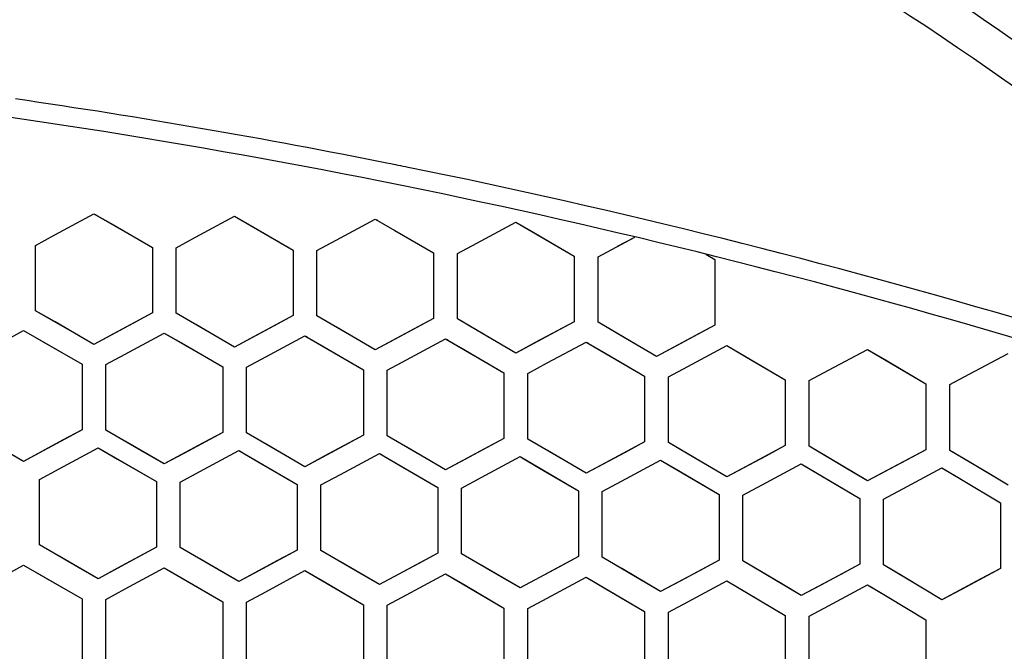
# Model space of a CAD drawing. Header units: millimetres. Extents: x 0 to 420, y 0 to 297.
# Tile 26 of 117: x 134.96 to 143.22, y 121.5 to 126.8. Entities that reach past the tile are written whole.
import ezdxf

# ---------------------------------------------------------------- set-up
doc = ezdxf.new("R2010")
doc.units = ezdxf.units.MM
doc.header["$LTSCALE"] = 23.1
doc.linetypes.add('DASHED', pattern=[0.2, 0.1, -0.1])
doc.layers.get('0').update_dxf_attribs({"linetype": 'CONTINUOUS'})
doc.layers.add('DIM_PILOTEES', color=7, linetype='CONTINUOUS')
doc.styles.get("Standard").update_dxf_attribs({"font": 'txt', "width": 0.7})
doc.dimstyles.new('DIMSTYLE_5', dxfattribs={"dimtxt": 2.5, "dimasz": 3.5, "dimexe": 2, "dimexo": 0, "dimtad": 1, "dimdsep": 46, "dimtxsty": 'Standard', "dimblk": '_FILLED', "dimblk1": '_FILLED', "dimblk2": '_FILLED', "dimcen": 0.09, "dimazin": 2, "dimtp": 0.3, "dimtm": 0.3, "dimtfac": 1, "dimtmove": 0, "dimatfit": 2, "dimldrblk": '_FILLED', "dimfxl": 0, "dimtolj": 1, "dimarcsym": 0})

# ---------------------------------------------------------------- blocks, each defined once
blk = doc.blocks.new('_FILLED')
at = {"color": 0, "linetype": 'ByBlock'}
blk.add_solid([(0, 0), (-1, 0.1429), (-1, -0.1429)], dxfattribs=at)
blk = doc.blocks.new('*D12')
at = {"layer": 'DIM_PILOTEES', "color": 2, "linetype": 'Continuous'}
for p, q in [((124.3756, 87.1508), (177.724, 126.6333)), ((165.6092, 117.6673), (124.3756, 87.1508)), ((83.142, 56.6344), (124.3756, 87.1508))]:
    blk.add_line(p, q, dxfattribs=at)
at = {"layer": 'DIM_PILOTEES', "color": 2, "linetype": 'Continuous', "xscale": 3.5, "yscale": 3.5, "zscale": 3.5}
for p, rotation in [((165.6092, 117.6673), 36.504704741), ((83.142, 56.6344), 216.504704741)]:
    blk.add_blockref('_FILLED', p, dxfattribs=dict(at, rotation=rotation))
at = {"layer": 'DIM_PILOTEES', "color": 2, "linetype": 'Continuous', "insert": (167.4441, 122.9131), "char_height": 2.5, "width": 15.714286, "attachment_point": 1, "rotation": 36.5047, "line_spacing_factor": 0.9}
blk.add_mtext('{\\ftxt;\\W0.0001;\\H0.0001;\\~}{\\ftxt;\\W0.7857142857;\\H2.5; }{\\ftxt;\\W0.0001;\\H0.0001;\\~}{\\ftxt;\\W0.0001;\\H0.0001;\\~}{\\ftxt;\\W1.3333333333;\\H2.5; }{\\ftxt;\\W0.0001;\\H0.0001;\\~}{\\ftxt;\\W0.0001;\\H0.0001;\\~}{\\ftxt;\\W2.0714285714;\\H2.5; }{\\ftxt;\\W0.0001;\\H0.0001;\\~}', dxfattribs=at)

msp = doc.modelspace()

# ---------------------------------------------------------------- linework, layer by layer
at = {"color": 7, "linetype": 'Continuous'}
for p, q in [((135.2584, 124.9919), (135.5856, 125.1694)), ((135.5856, 125.1694), (135.7493, 125.075)), ((135.5856, 125.1694), (135.6031, 125.1593)), ((135.5856, 125.1694), (136.0756, 124.8866)), ((136.4384, 124.9711), (136.7656, 125.1481)), ((136.7656, 125.1481), (136.9293, 125.0533)), ((136.7656, 125.1481), (137.2556, 124.8642)), ((135.7493, 125.075), (136.0756, 124.8866)), ((137.6184, 124.9481), (137.9456, 125.1246)), ((137.9456, 125.1246), (138.1093, 125.0295)), ((137.9456, 125.1246), (137.9632, 125.1144)), ((137.9456, 125.1246), (138.4356, 124.8396)), ((138.7984, 124.9229), (139.1256, 125.099)), ((139.1256, 125.099), (139.2893, 125.0034)), ((139.1256, 125.099), (139.6156, 124.8128)), ((135.0956, 124.9035), (135.2584, 124.9919)), ((135.0956, 124.9035), (135.2584, 124.9919)), ((136.9293, 125.0533), (137.2556, 124.8642)), ((138.1093, 125.0295), (138.4356, 124.8396)), ((139.2893, 125.0034), (139.6156, 124.8128)), ((135.0956, 124.3548), (135.0956, 124.9035)), ((136.2756, 124.8829), (136.4384, 124.9711)), ((136.2756, 124.8829), (136.4384, 124.9711)), ((137.4556, 124.8602), (137.6184, 124.9481)), ((137.4556, 124.8602), (137.6184, 124.9481)), ((138.6356, 124.8352), (138.7984, 124.9229)), ((138.6356, 124.8352), (138.7984, 124.9229)), ((139.8156, 124.8081), (140.1241, 124.9737)), ((139.8156, 124.8081), (140.1241, 124.9737)), ((139.9785, 124.8955), (140.1241, 124.9737)), ((136.0756, 124.8866), (136.0756, 124.3376)), ((136.2756, 124.3339), (136.2756, 124.8829)), ((137.2556, 124.8642), (137.2556, 124.3149)), ((137.4556, 124.3109), (137.4556, 124.8602)), ((138.4356, 124.8396), (138.4356, 124.29)), ((138.6356, 124.2855), (138.6356, 124.8352)), ((139.6156, 124.8128), (139.6156, 124.2628)), ((140.7186, 124.829), (140.7956, 124.7838)), ((139.8156, 124.258), (139.8156, 124.8081)), ((140.7956, 124.7838), (140.7956, 124.2333)), ((135.2593, 124.2603), (135.0956, 124.3548)), ((135.4227, 124.166), (135.0956, 124.3548)), ((136.0756, 124.3376), (135.7484, 124.1602)), ((136.0756, 124.3376), (135.9117, 124.2488)), ((136.4393, 124.2391), (136.2756, 124.3339)), ((136.6027, 124.1444), (136.2756, 124.3339)), ((137.2556, 124.3149), (136.9284, 124.138)), ((137.2556, 124.3149), (137.0918, 124.2263)), ((135.5856, 124.0719), (135.2593, 124.2603)), ((135.9117, 124.2488), (135.5856, 124.0719)), ((136.7656, 124.0499), (136.4393, 124.2391)), ((137.6193, 124.2156), (137.4556, 124.3109)), ((137.7827, 124.1206), (137.4556, 124.3109)), ((138.4356, 124.29), (138.1084, 124.1136)), ((138.4356, 124.29), (138.2718, 124.2017)), ((138.7993, 124.1899), (138.6356, 124.2855)), ((138.9627, 124.0945), (138.6356, 124.2855)), ((139.6156, 124.2628), (139.2884, 124.0869)), ((139.6156, 124.2628), (139.4518, 124.1747)), ((139.9793, 124.162), (139.8156, 124.258)), ((140.1427, 124.0662), (139.8156, 124.258)), ((140.7956, 124.2333), (140.4685, 124.0579)), ((140.7956, 124.2333), (140.6318, 124.1455)), ((134.6684, 124.0105), (134.9956, 124.1885)), ((134.9956, 124.1885), (135.1593, 124.094)), ((134.9956, 124.1885), (135.0131, 124.1783)), ((134.9956, 124.1885), (135.4856, 123.9055)), ((135.5856, 124.0719), (135.4227, 124.166)), ((135.7484, 124.1602), (135.5856, 124.0719)), ((135.8484, 123.9903), (136.1756, 124.1677)), ((136.1756, 124.1677), (136.3393, 124.0728)), ((136.1756, 124.1677), (136.6656, 123.8836)), ((137.0918, 124.2263), (136.7656, 124.0499)), ((137.9456, 124.0257), (137.6193, 124.2156)), ((138.2718, 124.2017), (137.9456, 124.0257)), ((139.1256, 123.9993), (138.7993, 124.1899)), ((139.4518, 124.1747), (139.1256, 123.9993)), ((140.3056, 123.9705), (139.9793, 124.162)), ((135.1593, 124.094), (135.4856, 123.9055)), ((136.3393, 124.0728), (136.6656, 123.8836)), ((136.7656, 124.0499), (136.6027, 124.1444)), ((136.9284, 124.138), (136.7656, 124.0499)), ((137.0284, 123.9678), (137.3556, 124.1447)), ((137.3556, 124.1447), (137.5193, 124.0494)), ((137.3556, 124.1447), (137.3732, 124.1344)), ((137.3556, 124.1447), (137.8456, 123.8595)), ((137.9456, 124.0257), (137.7827, 124.1206)), ((138.1084, 124.1136), (137.9456, 124.0257)), ((138.2084, 123.943), (138.5356, 124.1194)), ((138.5356, 124.1194), (138.6993, 124.0238)), ((138.5356, 124.1194), (138.5533, 124.1091)), ((138.5356, 124.1194), (139.0256, 123.8331)), ((139.1256, 123.9993), (138.9627, 124.0945)), ((139.2884, 124.0869), (139.1256, 123.9993)), ((139.3884, 123.916), (139.7156, 124.0919)), ((139.7156, 124.0919), (139.8793, 123.9959)), ((139.7156, 124.0919), (139.7334, 124.0815)), ((139.7156, 124.0919), (140.2056, 123.8044)), ((140.3056, 123.9705), (140.1427, 124.0662)), ((140.6318, 124.1455), (140.3056, 123.9705)), ((135.6856, 123.9019), (135.8484, 123.9903)), ((135.6856, 123.9019), (135.8484, 123.9903)), ((137.5193, 124.0494), (137.8456, 123.8595)), ((138.6993, 124.0238), (139.0256, 123.8331)), ((139.8793, 123.9959), (140.2056, 123.8044)), ((140.4685, 124.0579), (140.3056, 123.9705)), ((140.5685, 123.8867), (140.8956, 124.0621)), ((140.8956, 124.0621), (141.0593, 123.9657)), ((140.8956, 124.0621), (140.9134, 124.0516)), ((140.8956, 124.0621), (141.3856, 123.7735)), ((141.7485, 123.8551), (142.0756, 124.03)), ((142.0756, 124.03), (142.2393, 123.9333)), ((142.0756, 124.03), (142.5656, 123.7402)), ((142.9285, 123.8212), (143.2556, 123.9956)), ((135.4856, 123.9055), (135.4856, 123.3559)), ((135.6856, 123.3523), (135.6856, 123.9019)), ((136.8656, 123.8797), (137.0284, 123.9678)), ((136.8656, 123.8797), (137.0284, 123.9678)), ((138.0456, 123.8552), (138.2084, 123.943)), ((138.0456, 123.8552), (138.2084, 123.943)), ((139.2256, 123.8284), (139.3884, 123.916)), ((139.2256, 123.8284), (139.3884, 123.916)), ((141.0593, 123.9657), (141.3856, 123.7735)), ((142.2393, 123.9333), (142.5656, 123.7402)), ((136.6656, 123.8836), (136.6656, 123.3337)), ((136.8656, 123.3297), (136.8656, 123.8797)), ((137.8456, 123.8595), (137.8456, 123.3093)), ((138.0456, 123.3049), (138.0456, 123.8552)), ((139.0256, 123.8331), (139.0256, 123.2825)), ((139.2256, 123.2777), (139.2256, 123.8284)), ((140.4056, 123.7994), (140.5685, 123.8867)), ((140.4056, 123.7994), (140.5685, 123.8867)), ((141.5856, 123.768), (141.7485, 123.8551)), ((141.5856, 123.768), (141.7485, 123.8551)), ((142.7656, 123.7343), (142.9285, 123.8212)), ((142.7656, 123.7343), (142.9285, 123.8212)), ((140.2056, 123.8044), (140.2056, 123.2534)), ((140.4056, 123.2482), (140.4056, 123.7994)), ((141.3856, 123.7735), (141.3856, 123.2219)), ((141.5856, 123.2164), (141.5856, 123.768)), ((142.5656, 123.7402), (142.5656, 123.1881)), ((142.7656, 123.1822), (142.7656, 123.7343)), ((135.4856, 123.3559), (135.1584, 123.1781)), ((135.4856, 123.3559), (135.3217, 123.2669)), ((135.8493, 123.2574), (135.6856, 123.3523)), ((136.0127, 123.1627), (135.6856, 123.3523)), ((136.6656, 123.3337), (136.3384, 123.1565)), ((136.6656, 123.3337), (136.5017, 123.245)), ((137.0293, 123.2345), (136.8656, 123.3297)), ((137.1927, 123.1394), (136.8656, 123.3297)), ((134.9956, 123.0896), (134.6693, 123.2781)), ((135.3217, 123.2669), (134.9956, 123.0896)), ((136.1756, 123.0682), (135.8493, 123.2574)), ((136.5017, 123.245), (136.1756, 123.0682)), ((137.8456, 123.3093), (137.5184, 123.1325)), ((137.8456, 123.3093), (137.6818, 123.2208)), ((138.2093, 123.2092), (138.0456, 123.3049)), ((138.3727, 123.1138), (138.0456, 123.3049)), ((139.0256, 123.2825), (138.6984, 123.1062)), ((139.0256, 123.2825), (138.8618, 123.1942)), ((139.3893, 123.1817), (139.2256, 123.2777)), ((139.5527, 123.0858), (139.2256, 123.2777)), ((140.2056, 123.2534), (139.8784, 123.0777)), ((140.2056, 123.2534), (140.0418, 123.1654)), ((140.5693, 123.1518), (140.4056, 123.2482)), ((140.7327, 123.0555), (140.4056, 123.2482)), ((134.9956, 123.0896), (134.8327, 123.1838)), ((135.1584, 123.1781), (134.9956, 123.0896)), ((135.2927, 123.0267), (135.6199, 123.2044)), ((135.6199, 123.2044), (135.7836, 123.1095)), ((135.6199, 123.2044), (136.1099, 122.9203)), ((136.1756, 123.0682), (136.0127, 123.1627)), ((136.4727, 123.0047), (136.7999, 123.1819)), ((136.7999, 123.1819), (136.9636, 123.0866)), ((136.7999, 123.1819), (136.8176, 123.1716)), ((136.7999, 123.1819), (137.2899, 122.8966)), ((137.3556, 123.0445), (137.0293, 123.2345)), ((137.6818, 123.2208), (137.3556, 123.0445)), ((137.6527, 122.9803), (137.9799, 123.157)), ((137.9799, 123.157), (138.1436, 123.0614)), ((137.9799, 123.157), (137.9976, 123.1467)), ((137.9799, 123.157), (138.4699, 122.8706)), ((138.5356, 123.0185), (138.2093, 123.2092)), ((138.8618, 123.1942), (138.5356, 123.0185)), ((139.7156, 122.9901), (139.3893, 123.1817)), ((140.0418, 123.1654), (139.7156, 122.9901)), ((141.3856, 123.2219), (141.0584, 123.0467)), ((141.3856, 123.2219), (141.2218, 123.1342)), ((141.7493, 123.1196), (141.5856, 123.2164)), ((141.9127, 123.0229), (141.5856, 123.2164)), ((142.5656, 123.1881), (142.2385, 123.0134)), ((142.5656, 123.1881), (142.4018, 123.1007)), ((142.9293, 123.0849), (142.7656, 123.1822)), ((143.0927, 122.9879), (142.7656, 123.1822)), ((135.7836, 123.1095), (136.1099, 122.9203)), ((136.3384, 123.1565), (136.1756, 123.0682)), ((136.9636, 123.0866), (137.2899, 122.8966)), ((137.3556, 123.0445), (137.1927, 123.1394)), ((137.5184, 123.1325), (137.3556, 123.0445)), ((138.5356, 123.0185), (138.3727, 123.1138)), ((138.6984, 123.1062), (138.5356, 123.0185)), ((138.8327, 122.9537), (139.1599, 123.1299)), ((139.1599, 123.1299), (139.1777, 123.1195)), ((139.1599, 123.1299), (139.1777, 123.1195)), ((139.1599, 123.1299), (139.6499, 122.8423)), ((139.1777, 123.1195), (139.3236, 123.0339)), ((139.7156, 122.9901), (139.5527, 123.0858)), ((139.8784, 123.0777), (139.7156, 122.9901)), ((140.0127, 122.9247), (140.3399, 123.1004)), ((140.3399, 123.1004), (140.5036, 123.004)), ((140.3399, 123.1004), (140.8299, 122.8116)), ((140.8956, 122.9594), (140.5693, 123.1518)), ((141.2218, 123.1342), (140.8956, 122.9594)), ((142.0756, 122.9264), (141.7493, 123.1196)), ((142.4018, 123.1007), (142.0756, 122.9264)), ((143.2556, 122.8909), (142.9293, 123.0849)), ((135.1299, 122.9382), (135.2927, 123.0267)), ((135.1299, 122.9382), (135.2927, 123.0267)), ((136.3099, 122.9164), (136.4727, 123.0047)), ((136.3099, 122.9164), (136.4727, 123.0047)), ((138.1436, 123.0614), (138.4699, 122.8706)), ((139.3236, 123.0339), (139.6499, 122.8423)), ((140.5036, 123.004), (140.8299, 122.8116)), ((140.8956, 122.9594), (140.7327, 123.0555)), ((141.0584, 123.0467), (140.8956, 122.9594)), ((141.1927, 122.8934), (141.5199, 123.0686)), ((141.5199, 123.0686), (141.6836, 122.9717)), ((141.5199, 123.0686), (141.5378, 123.058)), ((141.5199, 123.0686), (142.0099, 122.7785)), ((142.0756, 122.9264), (141.9127, 123.0229)), ((142.2385, 123.0134), (142.0756, 122.9264)), ((142.3727, 122.8597), (142.6999, 123.0344)), ((142.6999, 123.0344), (142.8636, 122.9371)), ((142.6999, 123.0344), (142.7179, 123.0237)), ((142.7179, 123.0237), (142.8636, 122.9371)), ((135.1299, 122.3879), (135.1299, 122.9382)), ((136.1099, 122.9203), (136.1099, 122.3697)), ((136.3099, 122.3658), (136.3099, 122.9164)), ((137.4899, 122.8923), (137.6527, 122.9803)), ((137.4899, 122.8923), (137.6527, 122.9803)), ((138.6699, 122.866), (138.8327, 122.9537)), ((138.6699, 122.866), (138.8327, 122.9537)), ((139.8499, 122.8372), (140.0127, 122.9247)), ((139.8499, 122.8372), (140.0127, 122.9247)), ((141.6836, 122.9717), (142.0099, 122.7785)), ((142.8636, 122.9371), (143.1899, 122.7431)), ((143.2556, 122.8909), (143.0927, 122.9879)), ((137.2899, 122.8966), (137.2899, 122.3457)), ((137.4899, 122.3414), (137.4899, 122.8923)), ((138.4699, 122.8706), (138.4699, 122.3194)), ((138.6699, 122.3147), (138.6699, 122.866)), ((139.6499, 122.8423), (139.6499, 122.2906)), ((139.8499, 122.2855), (139.8499, 122.8372)), ((141.0299, 122.8062), (141.1927, 122.8934)), ((141.0299, 122.8062), (141.1927, 122.8934)), ((142.2099, 122.7727), (142.3727, 122.8597)), ((142.2099, 122.7727), (142.3727, 122.8597)), ((140.8299, 122.8116), (140.8299, 122.2595)), ((141.0299, 122.254), (141.0299, 122.8062)), ((142.0099, 122.7785), (142.0099, 122.226)), ((142.2099, 122.22), (142.2099, 122.7727)), ((143.1899, 122.7431), (143.1899, 122.19)), ((135.2936, 122.293), (135.1299, 122.3879)), ((135.457, 122.1982), (135.1299, 122.3879)), ((136.1099, 122.3697), (135.7827, 122.1921)), ((136.1099, 122.3697), (135.946, 122.2808)), ((136.4736, 122.2706), (136.3099, 122.3658)), ((136.637, 122.1754), (136.3099, 122.3658)), ((137.2899, 122.3457), (136.9627, 122.1686)), ((137.2899, 122.3457), (137.126, 122.2571)), ((137.6536, 122.2458), (137.4899, 122.3414)), ((137.817, 122.1502), (137.4899, 122.3414)), ((135.6199, 122.1037), (135.2936, 122.293)), ((135.946, 122.2808), (135.6199, 122.1037)), ((136.7999, 122.0805), (136.4736, 122.2706)), ((137.126, 122.2571), (136.7999, 122.0805)), ((138.4699, 122.3194), (138.1427, 122.1428)), ((138.4699, 122.3194), (138.306, 122.231)), ((138.8336, 122.2186), (138.6699, 122.3147)), ((138.997, 122.1227), (138.6699, 122.3147)), ((139.6499, 122.2906), (139.3227, 122.1146)), ((139.6499, 122.2906), (139.4861, 122.2025)), ((140.0136, 122.1891), (139.8499, 122.2855)), ((140.177, 122.0928), (139.8499, 122.2855)), ((140.8299, 122.2595), (140.5027, 122.084)), ((140.8299, 122.2595), (140.6661, 122.1716)), ((141.1936, 122.1571), (141.0299, 122.254)), ((141.357, 122.0604), (141.0299, 122.254)), ((134.6684, 122.0409), (134.9956, 122.2191)), ((134.9956, 122.2191), (135.1593, 122.1242)), ((134.9956, 122.2191), (135.4856, 121.9349)), ((135.6199, 122.1037), (135.457, 122.1982)), ((135.7827, 122.1921), (135.6199, 122.1037)), ((135.8484, 122.0196), (136.1756, 122.1972)), ((136.1756, 122.1972), (136.3393, 122.1019)), ((136.1756, 122.1972), (136.6656, 121.9119)), ((136.7999, 122.0805), (136.637, 122.1754)), ((136.9627, 122.1686), (136.7999, 122.0805)), ((137.0284, 121.9959), (137.3556, 122.173)), ((137.3556, 122.173), (137.5193, 122.0773)), ((137.3556, 122.173), (137.8456, 121.8865)), ((137.9799, 122.0549), (137.6536, 122.2458)), ((138.306, 122.231), (137.9799, 122.0549)), ((139.1599, 122.0269), (138.8336, 122.2186)), ((139.4861, 122.2025), (139.1599, 122.0269)), ((140.3399, 121.9966), (140.0136, 122.1891)), ((140.6661, 122.1716), (140.3399, 121.9966)), ((142.0099, 122.226), (141.6827, 122.051)), ((142.0099, 122.226), (141.8461, 122.1384)), ((142.3736, 122.1227), (142.2099, 122.22)), ((142.537, 122.0256), (142.2099, 122.22)), ((143.1899, 122.19), (142.8627, 122.0155)), ((143.1899, 122.19), (143.0261, 122.1026)), ((135.1593, 122.1242), (135.4856, 121.9349)), ((136.3393, 122.1019), (136.6656, 121.9119)), ((137.9799, 122.0549), (137.817, 122.1502)), ((138.1427, 122.1428), (137.9799, 122.0549)), ((138.2084, 121.9698), (138.5356, 122.1464)), ((138.5356, 122.1464), (138.6993, 122.0503)), ((138.5356, 122.1464), (138.5534, 122.1359)), ((138.5356, 122.1464), (139.0256, 121.8587)), ((139.1599, 122.0269), (138.997, 122.1227)), ((139.3227, 122.1146), (139.1599, 122.0269)), ((139.3884, 121.9414), (139.7156, 122.1174)), ((139.7156, 122.1174), (139.8793, 122.0209)), ((139.7156, 122.1174), (140.2056, 121.8284)), ((140.3399, 121.9966), (140.177, 122.0928)), ((140.5027, 122.084), (140.3399, 121.9966)), ((140.5684, 121.9105), (140.8956, 122.086)), ((140.8956, 122.086), (141.0593, 121.9891)), ((140.8956, 122.086), (140.9136, 122.0753)), ((140.8956, 122.086), (141.3856, 121.7958)), ((141.5199, 121.9638), (141.1936, 122.1571)), ((141.8461, 122.1384), (141.5199, 121.9638)), ((142.6999, 121.9286), (142.3736, 122.1227)), ((143.0261, 122.1026), (142.6999, 121.9286)), ((135.6856, 121.9312), (135.8484, 122.0196)), ((135.6856, 121.9312), (135.8484, 122.0196)), ((137.5193, 122.0773), (137.8456, 121.8865)), ((138.6993, 122.0503), (139.0256, 121.8587)), ((139.8793, 122.0209), (140.2056, 121.8284)), ((141.5199, 121.9638), (141.357, 122.0604)), ((141.6827, 122.051), (141.5199, 121.9638)), ((141.7484, 121.8772), (142.0756, 122.0521)), ((142.0756, 122.0521), (142.2393, 121.9548)), ((142.0756, 122.0521), (142.0936, 122.0414)), ((142.0936, 122.0414), (142.2393, 121.9548)), ((142.6999, 121.9286), (142.537, 122.0256)), ((142.8627, 122.0155), (142.6999, 121.9286)), ((135.4856, 121.9349), (135.4856, 121.3837)), ((135.6856, 121.38), (135.6856, 121.9312)), ((136.8656, 121.9077), (137.0284, 121.9959)), ((136.8656, 121.9077), (137.0284, 121.9959)), ((138.0456, 121.8819), (138.2084, 121.9698)), ((138.0456, 121.8819), (138.2084, 121.9698)), ((139.2256, 121.8537), (139.3884, 121.9414)), ((139.2256, 121.8537), (139.3884, 121.9414)), ((141.0593, 121.9891), (141.3856, 121.7958)), ((142.2393, 121.9548), (142.5656, 121.7607)), ((136.6656, 121.9119), (136.6656, 121.3604)), ((136.8656, 121.3562), (136.8656, 121.9077)), ((137.8456, 121.8865), (137.8456, 121.3346)), ((138.0456, 121.33), (138.0456, 121.8819)), ((139.0256, 121.8587), (139.0256, 121.3064)), ((139.2256, 121.3014), (139.2256, 121.8537)), ((140.4056, 121.8231), (140.5684, 121.9105)), ((140.4056, 121.8231), (140.5684, 121.9105)), ((141.5856, 121.79), (141.7484, 121.8772)), ((141.5856, 121.79), (141.7484, 121.8772)), ((140.2056, 121.8284), (140.2056, 121.2758)), ((140.4056, 121.2703), (140.4056, 121.8231)), ((141.3856, 121.7958), (141.3856, 121.2427)), ((141.5856, 121.2368), (141.5856, 121.79)), ((142.5656, 121.7607), (142.5656, 121.2071))]:
    msp.add_line(p, q, dxfattribs=at)
at = {"color": 2, "linetype": 'DASHED'}
msp.add_circle((124.3756, 87.1508), 51.2978, dxfattribs=at)
at = {"color": 7, "linetype": 'Continuous'}
for centre, radius, start, end in [((126.2347, 66.6045), 60, 73.353483, 83.703416), ((126.2187, 66.4969), 60.2689, 78.673037, 81.691847), ((126.186, 66.3255), 60.4434, 78.514367, 78.674595), ((126.0785, 65.8729), 60.9084, 73.409306, 78.500003)]:
    msp.add_arc(centre, radius, start, end, dxfattribs=at)
for points, knots in [([(145.2559, 125.1388), (144.5637, 125.704), (143.1353, 126.7872), (140.0959, 128.6991), (137.6419, 129.8494), (135.9568, 130.4761)], [0, 0, 0, 0, 0.24908, 0.498917, 1, 1, 1, 1]), ([(144.779, 125.1366), (143.4308, 126.1988), (140.5648, 128.1296), (137.4251, 129.5764), (135.8077, 130.1721)], [0, 0, 0, 0, 0.498945, 1, 1, 1, 1])]:
    msp.add_open_spline(points, degree=3, knots=knots, dxfattribs=at)

# ---------------------------------------------------------------- dimensions: what is measured, and where the dimension line sits
at = {"layer": 'DIM_PILOTEES', "color": 2, "linetype": 'Continuous'}
dim = msp.add_diameter_dim_2p(p1=(165.6092, 117.6673), p2=(83.142, 56.6344), text='{\\ftxt;\\W0.0001;\\H0.0001;\\~}{\\ftxt;\\W0.7857142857;\\H2.5; }{\\ftxt;\\W0.0001;\\H0.0001;\\~}{\\ftxt;\\W0.0001;\\H0.0001;\\~}{\\ftxt;\\W1.3333333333;\\H2.5; }{\\ftxt;\\W0.0001;\\H0.0001;\\~}{\\ftxt;\\W0.0001;\\H0.0001;\\~}{\\ftxt;\\W2.0714285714;\\H2.5; }{\\ftxt;\\W0.0001;\\H0.0001;\\~}', dimstyle='DIMSTYLE_5', override={"dimpost": '<>'}, dxfattribs=at)
dim.commit()
dim.dimension.update_dxf_attribs({"geometry": '*D12', "text_midpoint": (173.1896, 124.0551), "dimtype": 163})

doc.saveas('drawing.dxf')
